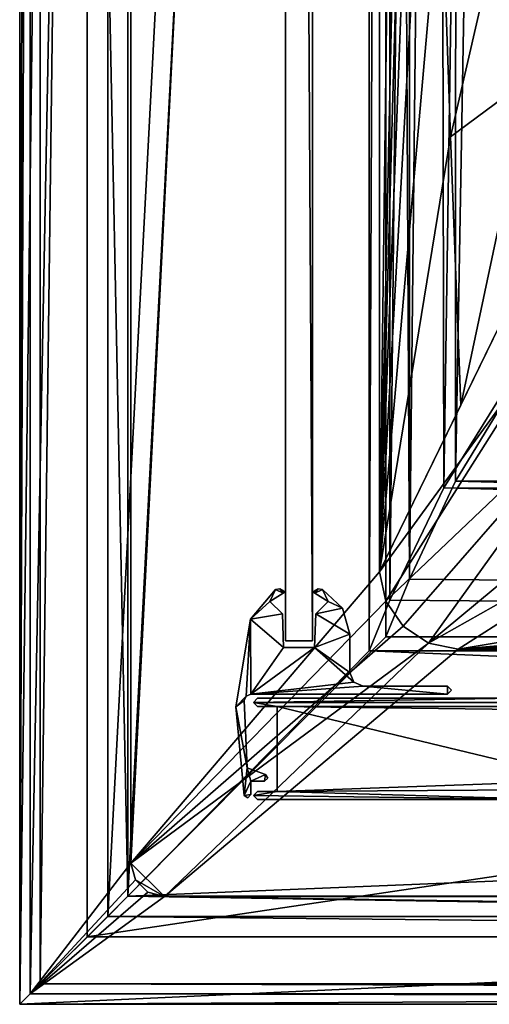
# Model space of a CAD drawing. Header units: metres. Extents: x -1004 to 0, y -808 to 0.
# Tile 1 of 97: x -1004 to -935, y -804 to -658. Entities that reach past the tile are written whole.
import ezdxf

# ---------------------------------------------------------------- set-up
doc = ezdxf.new("R2010")
doc.units = ezdxf.units.M

msp = doc.modelspace()

# ---------------------------------------------------------------- linework, layer by layer
at = {"layer": 'top0'}
for points in [[(-34.461109, -759.310669, 2062.759766), (-930.71106, -758.710327, 2062.759766), (-969.456116, -759.310669, 2062.759766)], [(-930.71106, -758.710327, 2062.759766), (-968.858765, -758.710327, 2062.759766), (-969.456116, -759.310669, 2062.759766)], [(-968.858765, -758.710327, 163.059708), (-969.456116, -759.310669, 163.059708), (-968.858765, -758.710327, 2062.759766)], [(-969.456116, -759.310669, 163.059708), (-969.456116, -759.310669, 2062.759766), (-968.858765, -758.710327, 2062.759766)], [(-969.456116, -759.310669, 163.059708), (-930.71106, -758.710327, 163.059708), (-34.461109, -759.310669, 163.059708)], [(-969.456116, -759.310669, 163.059708), (-968.858765, -758.710327, 163.059708), (-930.71106, -758.710327, 163.059708)], [(-34.461109, -759.310669, 2062.759766), (-969.456116, -759.310669, 2062.759766), (-37.958637, -759.910339, 2062.759766)], [(-37.958637, -759.910339, 2062.759766), (-969.456116, -759.310669, 2062.759766), (-965.958618, -759.910339, 2062.759766)], [(-969.456116, -759.310669, 2062.759766), (-968.858765, -759.910339, 2062.759766), (-965.958618, -759.910339, 2062.759766)], [(-969.456116, -759.310669, 163.059708), (-968.858765, -759.910339, 163.059708), (-969.456116, -759.310669, 2062.759766)], [(-968.858765, -759.910339, 163.059708), (-968.858765, -759.910339, 2062.759766), (-969.456116, -759.310669, 2062.759766)], [(-965.958618, -759.910339, 163.059708), (-969.456116, -759.310669, 163.059708), (-37.958637, -759.910339, 163.059708)], [(-37.958637, -759.910339, 163.059708), (-969.456116, -759.310669, 163.059708), (-34.461109, -759.310669, 163.059708)], [(-965.958618, -759.910339, 163.059708), (-968.858765, -759.910339, 163.059708), (-969.456116, -759.310669, 163.059708)], [(-968.858765, -758.710327, 163.059708), (-968.858765, -758.710327, 2062.759766), (-930.71106, -758.710327, 163.059708)], [(-968.858765, -758.710327, 2062.759766), (-930.71106, -758.710327, 2062.759766), (-930.71106, -758.710327, 163.059708)], [(-965.958618, -759.910339, 163.059708), (-965.958618, -759.910339, 2062.759766), (-968.858765, -759.910339, 163.059708)], [(-965.958618, -759.910339, 2062.759766), (-968.858765, -759.910339, 2062.759766), (-968.858765, -759.910339, 163.059708)], [(-37.958637, -759.910339, 2062.759766), (-965.958618, -759.910339, 2062.759766), (-83.458664, -770.893066, 2062.759766)], [(-83.458664, -770.893066, 2062.759766), (-965.958618, -759.910339, 2062.759766), (-920.458618, -770.893127, 2062.759766)], [(-965.958618, -759.910339, 2062.759766), (-965.958618, -772.510315, 2062.759766), (-920.458618, -770.893127, 2062.759766)], [(-965.958618, -759.910339, 163.059708), (-965.958618, -772.510315, 163.059708), (-965.958618, -759.910339, 2062.759766)], [(-965.958618, -772.510315, 163.059708), (-965.958618, -772.510315, 2062.759766), (-965.958618, -759.910339, 2062.759766)], [(-920.458618, -770.893127, 163.059708), (-965.958618, -759.910339, 163.059708), (-83.458664, -770.893066, 163.059708)], [(-83.458664, -770.893066, 163.059708), (-965.958618, -759.910339, 163.059708), (-37.958637, -759.910339, 163.059708)], [(-965.958618, -759.910339, 163.059708), (-920.458618, -770.893127, 163.059708), (-965.958618, -772.510315, 163.059708)], [(-920.458618, -770.893127, 2062.759766), (-965.958618, -772.510315, 2062.759766), (-921.429993, -772.239868, 2062.759766)], [(-920.458618, -770.893127, 163.059708), (-921.429993, -772.239868, 163.059708), (-965.958618, -772.510315, 163.059708)], [(-968.858765, -772.510315, 2062.759766), (-969.455872, -773.110596, 2062.759766), (-965.958618, -772.510315, 2062.759766)], [(-969.455872, -773.110596, 2062.759766), (-924.958618, -773.710327, 2062.759766), (-965.958618, -772.510315, 2062.759766)], [(-968.858765, -772.510315, 163.059708), (-969.455872, -773.110596, 163.059708), (-968.858765, -772.510315, 2062.759766)], [(-969.455872, -773.110596, 163.059708), (-969.455872, -773.110596, 2062.759766), (-968.858765, -772.510315, 2062.759766)], [(-969.455872, -773.110596, 163.059708), (-965.958618, -772.510315, 163.059708), (-924.958618, -773.710327, 163.059708)], [(-969.455872, -773.110596, 163.059708), (-968.858765, -772.510315, 163.059708), (-965.958618, -772.510315, 163.059708)], [(-968.858765, -772.510315, 163.059708), (-968.858765, -772.510315, 2062.759766), (-965.958618, -772.510315, 163.059708)], [(-968.858765, -772.510315, 2062.759766), (-965.958618, -772.510315, 2062.759766), (-965.958618, -772.510315, 163.059708)], [(-965.958618, -772.510315, 2062.759766), (-924.958618, -773.710327, 2062.759766), (-921.429993, -772.239868, 2062.759766)], [(-965.958618, -772.510315, 163.059708), (-921.429993, -772.239868, 163.059708), (-924.958618, -773.710327, 163.059708)], [(-969.455872, -773.110596, 2062.759766), (-968.858765, -773.710327, 2062.759766), (-924.958618, -773.710327, 2062.759766)], [(-969.455872, -773.110596, 163.059708), (-968.858765, -773.710327, 163.059708), (-969.455872, -773.110596, 2062.759766)], [(-968.858765, -773.710327, 163.059708), (-968.858765, -773.710327, 2062.759766), (-969.455872, -773.110596, 2062.759766)], [(-968.858765, -773.710327, 163.059708), (-969.455872, -773.110596, 163.059708), (-924.958618, -773.710327, 163.059708)], [(-968.858765, -773.710327, 163.059708), (-924.958618, -773.710327, 163.059708), (-968.858765, -773.710327, 2062.759766)], [(-924.958618, -773.710327, 163.059708), (-924.958618, -773.710327, 2062.759766), (-968.858765, -773.710327, 2062.759766)]]:
    msp.add_3dface(points, dxfattribs=at)
at = {"layer": 'top012'}
for points in [[(-960.700806, -57.206142, 164.559738), (-960.700806, -750.206116, 164.559738), (-964.700806, -57.206142, 164.559738)], [(-960.700806, -750.206116, 164.559738), (-964.700806, -750.206116, 164.559738), (-964.700806, -57.206142, 164.559738)], [(-964.700806, -57.206142, 2061.559814), (-964.700806, -57.206142, 164.559738), (-964.700806, -750.206116, 2061.559814)], [(-964.700806, -57.206142, 164.559738), (-964.700806, -750.206116, 164.559738), (-964.700806, -750.206116, 2061.559814)], [(-960.700806, -57.206142, 2061.559814), (-964.700806, -57.206142, 2061.559814), (-960.700806, -750.206116, 2061.559814)], [(-964.700806, -57.206142, 2061.559814), (-964.700806, -750.206116, 2061.559814), (-960.700806, -750.206116, 2061.559814)], [(-960.700806, -750.206116, 2061.559814), (-960.700806, -750.206116, 164.559738), (-960.700806, -57.206142, 2061.559814)], [(-960.700806, -750.206116, 164.559738), (-960.700806, -57.206142, 164.559738), (-960.700806, -57.206142, 2061.559814)], [(-960.700806, -750.206116, 2061.559814), (-964.700806, -750.206116, 2061.559814), (-960.700806, -750.206116, 164.559738)], [(-964.700806, -750.206116, 2061.559814), (-964.700806, -750.206116, 164.559738), (-960.700806, -750.206116, 164.559738)]]:
    msp.add_3dface(points, dxfattribs=at)
at = {"layer": 'top01234'}
for points in [[(-966.189392, -742.577332, 163.059708), (-967.015076, -744.355042, 163.059708), (-969.865967, -747.00061, 163.059708)], [(-969.865967, -747.00061, 2063.059814), (-966.189392, -742.577332, 2063.059814), (-969.865967, -747.00061, 163.059708)], [(-966.189392, -742.577332, 2063.059814), (-966.189392, -742.577332, 163.059708), (-969.865967, -747.00061, 163.059708)], [(-969.865967, -747.00061, 2063.059814), (-967.015076, -744.355042, 2063.059814), (-966.189392, -742.577332, 2063.059814)], [(-965.029175, -743.147949, 163.059708), (-967.015076, -744.355042, 163.059708), (-966.189392, -742.577332, 163.059708)], [(-967.015076, -744.355042, 2063.059814), (-965.029175, -743.147949, 2063.059814), (-966.189392, -742.577332, 2063.059814)], [(-965.029175, -743.147949, 2063.059814), (-967.015076, -744.355042, 2063.059814), (-965.029175, -743.147949, 163.059708)], [(-967.015076, -744.355042, 2063.059814), (-967.015076, -744.355042, 163.059708), (-965.029175, -743.147949, 163.059708)], [(-965.521057, -742.484619, 163.059708), (-965.029175, -743.147949, 163.059708), (-966.189392, -742.577332, 163.059708)], [(-966.189392, -742.577332, 2063.059814), (-965.521057, -742.484619, 2063.059814), (-966.189392, -742.577332, 163.059708)], [(-965.521057, -742.484619, 2063.059814), (-965.521057, -742.484619, 163.059708), (-966.189392, -742.577332, 163.059708)], [(-966.189392, -742.577332, 2063.059814), (-965.029175, -743.147949, 2063.059814), (-965.521057, -742.484619, 2063.059814)], [(-965.521057, -742.484619, 163.059708), (-964.944946, -742.835876, 163.059708), (-965.029175, -743.147949, 163.059708)], [(-965.521057, -742.484619, 2063.059814), (-964.944946, -742.835876, 2063.059814), (-965.521057, -742.484619, 163.059708)], [(-964.944946, -742.835876, 2063.059814), (-964.944946, -742.835876, 163.059708), (-965.521057, -742.484619, 163.059708)], [(-965.029175, -743.147949, 2063.059814), (-964.944946, -742.835876, 2063.059814), (-965.521057, -742.484619, 2063.059814)], [(-964.944946, -742.835876, 163.059708), (-964.908203, -743.013245, 163.059708), (-965.029175, -743.147949, 163.059708)], [(-965.029175, -743.147949, 2063.059814), (-964.908203, -743.013245, 2063.059814), (-964.944946, -742.835876, 2063.059814)], [(-964.908203, -743.013245, 2063.059814), (-965.029175, -743.147949, 2063.059814), (-964.908203, -743.013245, 163.059708)], [(-965.029175, -743.147949, 2063.059814), (-965.029175, -743.147949, 163.059708), (-964.908203, -743.013245, 163.059708)], [(-964.944946, -742.835876, 2063.059814), (-964.908203, -743.013245, 2063.059814), (-964.944946, -742.835876, 163.059708)], [(-964.908203, -743.013245, 2063.059814), (-964.908203, -743.013245, 163.059708), (-964.944946, -742.835876, 163.059708)], [(-960.493286, -743.013245, 163.059708), (-960.456665, -742.835876, 163.059708), (-960.372437, -743.147949, 163.059708)], [(-960.493286, -743.013245, 2063.059814), (-960.456665, -742.835876, 2063.059814), (-960.493286, -743.013245, 163.059708)], [(-960.456665, -742.835876, 2063.059814), (-960.456665, -742.835876, 163.059708), (-960.493286, -743.013245, 163.059708)], [(-960.372437, -743.147949, 2063.059814), (-960.456665, -742.835876, 2063.059814), (-960.493286, -743.013245, 2063.059814)], [(-960.372437, -743.147949, 2063.059814), (-960.493286, -743.013245, 2063.059814), (-960.372437, -743.147949, 163.059708)], [(-960.493286, -743.013245, 2063.059814), (-960.493286, -743.013245, 163.059708), (-960.372437, -743.147949, 163.059708)], [(-960.456665, -742.835876, 163.059708), (-959.880615, -742.484619, 163.059708), (-960.372437, -743.147949, 163.059708)], [(-960.456665, -742.835876, 2063.059814), (-959.880615, -742.484619, 2063.059814), (-960.456665, -742.835876, 163.059708)], [(-959.880615, -742.484619, 2063.059814), (-959.880615, -742.484619, 163.059708), (-960.456665, -742.835876, 163.059708)], [(-959.880615, -742.484619, 2063.059814), (-960.456665, -742.835876, 2063.059814), (-960.372437, -743.147949, 2063.059814)], [(-960.372437, -743.147949, 163.059708), (-959.880615, -742.484619, 163.059708), (-959.21228, -742.577332, 163.059708)], [(-959.21228, -742.577332, 2063.059814), (-959.880615, -742.484619, 2063.059814), (-960.372437, -743.147949, 2063.059814)], [(-958.386597, -744.355042, 163.059753), (-960.372437, -743.147949, 163.059708), (-959.21228, -742.577332, 163.059708)], [(-959.21228, -742.577332, 2063.059814), (-960.372437, -743.147949, 2063.059814), (-958.386597, -744.355042, 2063.059814)], [(-958.386597, -744.355042, 2063.059814), (-960.372437, -743.147949, 2063.059814), (-958.386597, -744.355042, 163.059753)], [(-960.372437, -743.147949, 2063.059814), (-960.372437, -743.147949, 163.059708), (-958.386597, -744.355042, 163.059753)], [(-959.880615, -742.484619, 2063.059814), (-959.21228, -742.577332, 2063.059814), (-959.880615, -742.484619, 163.059708)], [(-959.21228, -742.577332, 2063.059814), (-959.21228, -742.577332, 163.059708), (-959.880615, -742.484619, 163.059708)], [(-958.386597, -744.355042, 163.059753), (-959.21228, -742.577332, 163.059708), (-956.284729, -745.339966, 163.059708)], [(-959.21228, -742.577332, 2063.059814), (-956.284729, -745.339966, 2063.059814), (-959.21228, -742.577332, 163.059708)], [(-956.284729, -745.339966, 2063.059814), (-956.284729, -745.339966, 163.059708), (-959.21228, -742.577332, 163.059708)], [(-956.284729, -745.339966, 2063.059814), (-959.21228, -742.577332, 2063.059814), (-958.386597, -744.355042, 2063.059814)], [(-967.015076, -744.355042, 163.059708), (-965.168762, -746.201355, 163.059708), (-969.865967, -747.00061, 163.059708)], [(-965.168762, -746.201355, 2063.059814), (-967.015076, -744.355042, 2063.059814), (-969.865967, -747.00061, 2063.059814)], [(-967.015076, -744.355042, 2063.059814), (-965.168762, -746.201355, 2063.059814), (-967.015076, -744.355042, 163.059708)], [(-965.168762, -746.201355, 2063.059814), (-965.168762, -746.201355, 163.059708), (-967.015076, -744.355042, 163.059708)], [(-960.23291, -746.201355, 163.059708), (-958.386597, -744.355042, 163.059753), (-956.284729, -745.339966, 163.059708)], [(-960.23291, -746.201355, 163.059708), (-960.23291, -746.201355, 2063.059814), (-958.386597, -744.355042, 163.059753)], [(-960.23291, -746.201355, 2063.059814), (-958.386597, -744.355042, 2063.059814), (-958.386597, -744.355042, 163.059753)], [(-956.284729, -745.339966, 2063.059814), (-958.386597, -744.355042, 2063.059814), (-960.23291, -746.201355, 2063.059814)], [(-969.865967, -747.00061, 163.059708), (-965.168762, -746.201355, 163.059708), (-964.993958, -751.206116, 163.059708)], [(-964.993958, -751.206116, 2063.059814), (-965.168762, -746.201355, 2063.059814), (-969.865967, -747.00061, 2063.059814)], [(-965.168762, -746.201355, 2063.059814), (-964.993958, -751.206116, 2063.059814), (-965.168762, -746.201355, 163.059708)], [(-964.993958, -751.206116, 2063.059814), (-964.993958, -751.206116, 163.059708), (-965.168762, -746.201355, 163.059708)], [(-960.407654, -751.206116, 163.059708), (-960.23291, -746.201355, 163.059708), (-955.200806, -749.216614, 163.059708)], [(-960.407654, -751.206116, 163.059708), (-960.407654, -751.206116, 2063.059814), (-960.23291, -746.201355, 163.059708)], [(-960.407654, -751.206116, 2063.059814), (-960.23291, -746.201355, 2063.059814), (-960.23291, -746.201355, 163.059708)], [(-955.200806, -749.216614, 2063.059814), (-960.23291, -746.201355, 2063.059814), (-960.407654, -751.206116, 2063.059814)], [(-960.23291, -746.201355, 163.059708), (-956.284729, -745.339966, 163.059708), (-955.200806, -749.216614, 163.059708)], [(-955.200806, -749.216614, 2063.059814), (-956.284729, -745.339966, 2063.059814), (-960.23291, -746.201355, 2063.059814)], [(-956.284729, -745.339966, 2063.059814), (-955.200806, -749.216614, 2063.059814), (-956.284729, -745.339966, 163.059708)], [(-955.200806, -749.216614, 2063.059814), (-955.200806, -749.216614, 163.059708), (-956.284729, -745.339966, 163.059708)], [(-972.064636, -759.978821, 163.059708), (-969.865967, -747.00061, 163.059708), (-970.509827, -758.380737, 163.059708)], [(-972.064636, -759.978821, 2063.059814), (-969.865967, -747.00061, 2063.059814), (-972.064636, -759.978821, 163.059708)], [(-969.865967, -747.00061, 2063.059814), (-969.865967, -747.00061, 163.059708), (-972.064636, -759.978821, 163.059708)], [(-969.865967, -747.00061, 2063.059814), (-972.064636, -759.978821, 2063.059814), (-970.509827, -758.380737, 2063.059814)], [(-970.509827, -758.380737, 163.059708), (-969.865967, -747.00061, 163.059708), (-969.823792, -758.10614, 163.059708)], [(-969.823792, -758.10614, 2063.059814), (-969.865967, -747.00061, 2063.059814), (-970.509827, -758.380737, 2063.059814)], [(-969.865967, -747.00061, 163.059708), (-964.993958, -751.206116, 163.059708), (-969.823792, -758.10614, 163.059708)], [(-964.993958, -751.206116, 2063.059814), (-969.865967, -747.00061, 2063.059814), (-969.823792, -758.10614, 2063.059814)], [(-960.407654, -751.206116, 163.059708), (-955.200806, -749.216614, 163.059708), (-955.200806, -754.906128, 163.059708)], [(-955.200806, -754.906128, 2063.059814), (-955.200806, -749.216614, 2063.059814), (-960.407654, -751.206116, 2063.059814)], [(-955.200806, -749.216614, 163.059708), (-955.200806, -749.216614, 2063.059814), (-955.200806, -754.906128, 163.059708)], [(-955.200806, -749.216614, 2063.059814), (-955.200806, -754.906128, 2063.059814), (-955.200806, -754.906128, 163.059708)], [(-969.823792, -758.10614, 163.059708), (-960.407654, -751.206116, 163.059708), (-954.612732, -756.318115, 163.059708)], [(-969.823792, -758.10614, 163.059708), (-964.993958, -751.206116, 163.059708), (-960.407654, -751.206116, 163.059708)], [(-960.407654, -751.206116, 2063.059814), (-969.823792, -758.10614, 2063.059814), (-954.612732, -756.318115, 2063.059814)], [(-960.407654, -751.206116, 2063.059814), (-964.993958, -751.206116, 2063.059814), (-969.823792, -758.10614, 2063.059814)], [(-964.993958, -751.206116, 163.059708), (-964.993958, -751.206116, 2063.059814), (-960.407654, -751.206116, 163.059708)], [(-964.993958, -751.206116, 2063.059814), (-960.407654, -751.206116, 2063.059814), (-960.407654, -751.206116, 163.059708)], [(-954.612732, -756.318115, 163.059708), (-960.407654, -751.206116, 163.059708), (-955.200806, -754.906128, 163.059708)], [(-955.200806, -754.906128, 2063.059814), (-960.407654, -751.206116, 2063.059814), (-954.612732, -756.318115, 2063.059814)], [(-955.200806, -754.906128, 2063.059814), (-954.612732, -756.318115, 2063.059814), (-955.200806, -754.906128, 163.059708)], [(-954.612732, -756.318115, 2063.059814), (-954.612732, -756.318115, 163.059708), (-955.200806, -754.906128, 163.059708)], [(-953.200806, -756.906128, 163.059708), (-969.823792, -758.10614, 163.059708), (-954.612732, -756.318115, 163.059708)], [(-954.612732, -756.318115, 2063.059814), (-969.823792, -758.10614, 2063.059814), (-953.200806, -756.906128, 2063.059814)], [(-954.612732, -756.318115, 2063.059814), (-953.200806, -756.906128, 2063.059814), (-954.612732, -756.318115, 163.059708)], [(-953.200806, -756.906128, 2063.059814), (-953.200806, -756.906128, 163.059708), (-954.612732, -756.318115, 163.059708)], [(-969.823792, -758.10614, 2063.059814), (-970.509827, -758.380737, 2063.059814), (-969.823792, -758.10614, 163.059708)], [(-970.509827, -758.380737, 2063.059814), (-970.509827, -758.380737, 163.059708), (-969.823792, -758.10614, 163.059708)], [(-940.753479, -758.10614, 163.059708), (-969.823792, -758.10614, 163.059708), (-953.200806, -756.906128, 163.059708)], [(-969.823792, -758.10614, 2063.059814), (-940.753479, -758.10614, 2063.059814), (-953.200806, -756.906128, 2063.059814)], [(-940.753479, -758.10614, 2063.059814), (-969.823792, -758.10614, 2063.059814), (-940.753479, -758.10614, 163.059708)], [(-969.823792, -758.10614, 2063.059814), (-969.823792, -758.10614, 163.059708), (-940.753479, -758.10614, 163.059708)], [(-940.753479, -756.906128, 163.059708), (-940.753479, -758.10614, 163.059708), (-953.200806, -756.906128, 163.059708)], [(-953.200806, -756.906128, 163.059708), (-953.200806, -756.906128, 2063.059814), (-940.753479, -756.906128, 163.059708)], [(-953.200806, -756.906128, 2063.059814), (-940.753479, -756.906128, 2063.059814), (-940.753479, -756.906128, 163.059708)], [(-953.200806, -756.906128, 2063.059814), (-940.753479, -758.10614, 2063.059814), (-940.753479, -756.906128, 2063.059814)], [(-940.753479, -756.906128, 163.059708), (-940.155823, -757.506042, 163.059753), (-940.753479, -758.10614, 163.059708)], [(-940.753479, -756.906128, 2063.059814), (-940.155823, -757.506042, 2063.059814), (-940.753479, -756.906128, 163.059708)], [(-940.155823, -757.506042, 2063.059814), (-940.155823, -757.506042, 163.059753), (-940.753479, -756.906128, 163.059708)], [(-940.753479, -758.10614, 2063.059814), (-940.155823, -757.506042, 2063.059814), (-940.753479, -756.906128, 2063.059814)], [(-940.155823, -757.506042, 2063.059814), (-940.753479, -758.10614, 2063.059814), (-940.155823, -757.506042, 163.059753)], [(-940.753479, -758.10614, 2063.059814), (-940.753479, -758.10614, 163.059708), (-940.155823, -757.506042, 163.059753)], [(-970.822266, -759.050293, 163.059708), (-972.064636, -759.978821, 163.059708), (-970.509827, -758.380737, 163.059708)], [(-970.509827, -758.380737, 2063.059814), (-972.064636, -759.978821, 2063.059814), (-970.822266, -759.050293, 2063.059814)], [(-970.822266, -759.050293, 163.059708), (-970.358765, -769.010315, 163.059708), (-972.064636, -759.978821, 163.059708)], [(-972.064636, -759.978821, 2063.059814), (-970.358765, -769.010315, 2063.059814), (-970.822266, -759.050293, 2063.059814)], [(-970.509827, -758.380737, 2063.059814), (-970.822266, -759.050293, 2063.059814), (-970.509827, -758.380737, 163.059708)], [(-970.822266, -759.050293, 2063.059814), (-970.822266, -759.050293, 163.059708), (-970.509827, -758.380737, 163.059708)], [(-970.822266, -759.050293, 2063.059814), (-970.358765, -769.010315, 2063.059814), (-970.822266, -759.050293, 163.059708)], [(-970.358765, -769.010315, 2063.059814), (-970.358765, -769.010315, 163.059708), (-970.822266, -759.050293, 163.059708)], [(-970.358765, -769.010315, 163.059708), (-970.802979, -773.081299, 163.059708), (-972.064636, -759.978821, 163.059708)], [(-970.802979, -773.081299, 2063.059814), (-972.064636, -759.978821, 2063.059814), (-970.802979, -773.081299, 163.059708)], [(-972.064636, -759.978821, 2063.059814), (-972.064636, -759.978821, 163.059708), (-970.802979, -773.081299, 163.059708)], [(-972.064636, -759.978821, 2063.059814), (-970.802979, -773.081299, 2063.059814), (-970.358765, -769.010315, 2063.059814)], [(-970.802979, -773.081299, 163.059708), (-970.358765, -769.010315, 163.059708), (-969.830322, -770.962585, 163.059708)], [(-970.802979, -773.081299, 2063.059814), (-969.830322, -770.962585, 2063.059814), (-970.358765, -769.010315, 2063.059814)], [(-970.358765, -769.010315, 163.059708), (-967.659302, -769.992737, 163.059708), (-969.830322, -770.962585, 163.059708)], [(-970.358765, -769.010315, 2063.059814), (-967.659302, -769.992737, 2063.059814), (-970.358765, -769.010315, 163.059708)], [(-967.659302, -769.992737, 2063.059814), (-967.659302, -769.992737, 163.059708), (-970.358765, -769.010315, 163.059708)], [(-970.358765, -769.010315, 2063.059814), (-969.830322, -770.962585, 2063.059814), (-967.659302, -769.992737, 2063.059814)], [(-969.830322, -770.962585, 163.059708), (-967.659302, -769.992737, 163.059708), (-967.830322, -770.962585, 163.059708)], [(-969.830322, -770.962585, 2063.059814), (-967.830322, -770.962585, 2063.059814), (-967.659302, -769.992737, 2063.059814)], [(-967.659302, -769.992737, 163.059708), (-967.339233, -770.549194, 163.059708), (-967.830322, -770.962585, 163.059708)], [(-967.659302, -769.992737, 2063.059814), (-967.830322, -770.962585, 2063.059814), (-967.339233, -770.549194, 2063.059814)], [(-967.659302, -769.992737, 2063.059814), (-967.339233, -770.549194, 2063.059814), (-967.659302, -769.992737, 163.059708)], [(-967.339233, -770.549194, 2063.059814), (-967.339233, -770.549194, 163.059708), (-967.659302, -769.992737, 163.059708)], [(-969.830322, -770.962585, 163.059708), (-969.830322, -772.969849, 163.059708), (-970.802979, -773.081299, 163.059708)], [(-969.830322, -772.969849, 2063.059814), (-969.830322, -770.962585, 2063.059814), (-970.802979, -773.081299, 2063.059814)], [(-967.830322, -770.962585, 2063.059814), (-969.830322, -770.962585, 2063.059814), (-967.830322, -770.962585, 163.059708)], [(-969.830322, -770.962585, 2063.059814), (-969.830322, -770.962585, 163.059708), (-967.830322, -770.962585, 163.059708)], [(-969.830322, -770.962585, 163.059708), (-969.830322, -770.962585, 2063.059814), (-969.830322, -772.969849, 163.059708)], [(-969.830322, -770.962585, 2063.059814), (-969.830322, -772.969849, 2063.059814), (-969.830322, -772.969849, 163.059708)], [(-967.339233, -770.549194, 2063.059814), (-967.830322, -770.962585, 2063.059814), (-967.339233, -770.549194, 163.059708)], [(-967.830322, -770.962585, 2063.059814), (-967.830322, -770.962585, 163.059708), (-967.339233, -770.549194, 163.059708)], [(-969.830322, -772.969849, 163.059708), (-970.26709, -773.457886, 163.059708), (-970.802979, -773.081299, 163.059708)], [(-970.26709, -773.457886, 2063.059814), (-969.830322, -772.969849, 2063.059814), (-970.802979, -773.081299, 2063.059814)], [(-970.26709, -773.457886, 2063.059814), (-970.802979, -773.081299, 2063.059814), (-970.26709, -773.457886, 163.059708)], [(-970.802979, -773.081299, 2063.059814), (-970.802979, -773.081299, 163.059708), (-970.26709, -773.457886, 163.059708)], [(-969.830322, -772.969849, 2063.059814), (-970.26709, -773.457886, 2063.059814), (-969.830322, -772.969849, 163.059708)], [(-970.26709, -773.457886, 2063.059814), (-970.26709, -773.457886, 163.059708), (-969.830322, -772.969849, 163.059708)]]:
    msp.add_3dface(points, dxfattribs=at)
at = {"layer": 'top0123413'}
for points in [[(-994.037292, -10), (-1004.037292, -804.032166), (-1004.037292, 0)], [(-1004.037292, 0), (-1004.037292, -804.032166), (-1002.510071, -1.527202, 175)], [(-1004.037292, -804.032166), (-1002.510071, -802.504944, 175), (-1002.510071, -1.527202, 175)], [(-1002.510071, -1.527202, 175), (-1002.510071, -802.504944, 175), (-987.575928, -20.921553, 175)], [(-994.037292, -10), (-994.037292, -794.032166), (-1004.037292, -804.032166)], [(-994.037292, -794.032166), (-994.037292, -10), (-994.037292, -794.032166, 90)], [(-994.037292, -10), (-994.037292, -10, 90), (-994.037292, -794.032166, 90)], [(-994.037292, -794.032166, 90), (-994.037292, -10, 90), (-787.024658, -763.271118, 90)], [(-787.024658, -763.271118, 90), (-994.037292, -10, 90), (-533.424561, -638.481384, 90)], [(-987.575928, -20.921553, 175), (-1002.510071, -802.504944, 175), (-987.575928, -783.110596, 175)], [(-987.575928, -783.110596, 163.059708), (-950.935486, -64.630676, 163.059708), (-987.575928, -20.921553, 163.059708)], [(-987.575928, -783.110596, 175), (-987.575928, -783.110596, 163.059708), (-987.575928, -20.921553, 175)], [(-987.575928, -783.110596, 163.059708), (-987.575928, -20.921553, 163.059708), (-987.575928, -20.921553, 175)], [(-950.816833, -739.955444, 163.059708), (-950.935486, -64.630676, 163.059708), (-987.575928, -783.110596, 163.059708)], [(-950.816833, -739.955444, 163.059708), (-945.404663, -317.683228, 138.227234), (-950.935486, -64.630676, 163.059708)], [(-945.113525, -476.788971, 137.038986), (-945.404663, -317.683228, 138.227234), (-950.816833, -739.955444, 163.059708)], [(-944.537354, -516.559998, 136.816986), (-945.113525, -476.788971, 137.038986), (-950.816833, -739.955444, 163.059708)], [(-944.537354, -516.559998, 136.816986), (-950.816833, -739.955444, 163.059708), (-943.76825, -556.325623, 136.619598)], [(-950.816833, -739.955444, 163.059708), (-942.807739, -596.084167, 136.443268), (-943.76825, -556.325623, 136.619598)], [(-950.816833, -739.955444, 163.059708), (-941.654846, -635.832581, 136.283875), (-942.807739, -596.084167, 136.443268)], [(-940.308167, -675.568787, 136.137054), (-941.654846, -635.832581, 136.283875), (-950.816833, -739.955444, 163.059708)], [(-931.173462, -635.794861, 108.925217), (-941.654846, -635.832581, 136.283875), (-940.308167, -675.568787, 136.137054)], [(-928.493896, -666.817932, 108.383713), (-931.173462, -635.794861, 108.925217), (-940.308167, -675.568787, 136.137054)], [(-928.493896, -666.817932, 108.383713), (-940.308167, -675.568787, 136.137054), (-938.7677, -715.296021, 135.99823)], [(-926.304443, -689.748474, 107.983452), (-928.493896, -666.817932, 108.383713), (-938.7677, -715.296021, 135.99823)], [(-938.7677, -715.296021, 135.99823), (-940.308167, -675.568787, 136.137054), (-950.816833, -739.955444, 163.059708)], [(-938.7677, -715.296021, 135.99823), (-950.816833, -739.955444, 163.059708), (-926.304443, -689.748474, 107.983452)], [(-950.816833, -739.955444, 163.059708), (-922.924622, -701.699097, 107.774857), (-926.304443, -689.748474, 107.983452)], [(-950.816833, -739.955444, 163.059708), (-949.862427, -744.342712, 163.059708), (-922.924622, -701.699097, 107.774857)], [(-949.862427, -744.342712, 163.059708), (-915.722534, -711.811768, 107.598343), (-922.924622, -701.699097, 107.774857)], [(-949.862427, -744.342712, 163.059708), (-947.294312, -748.033325, 163.059708), (-915.722534, -711.811768, 107.598343)], [(-947.294312, -748.033325, 163.059708), (-943.556763, -750.533447, 163.059708), (-915.722534, -711.811768, 107.598343)], [(-915.722534, -711.811768, 107.598343), (-943.556763, -750.533447, 163.059708), (-905.548462, -718.979797, 107.473221)], [(-943.556763, -750.533447, 163.059708), (-893.519409, -722.321716, 107.414894), (-905.548462, -718.979797, 107.473221)], [(-943.556763, -750.533447, 163.059708), (-939.157776, -751.444458, 163.059708), (-893.519409, -722.321716, 107.414894)], [(-893.519409, -722.321716, 107.414894), (-939.157776, -751.444458, 163.059708), (-864.895691, -739.092041, 135.433685)], [(-939.157776, -751.444458, 163.059708), (-813.088989, -740.825867, 135.221756), (-864.895691, -739.092041, 135.433685)], [(-949.862427, -744.342712, 163.059708), (-950.816833, -739.955444, 163.059708), (-987.575928, -783.110596, 163.059708)], [(-813.088989, -740.825867, 135.221756), (-939.157776, -751.444458, 163.059708), (-761.266541, -742.300293, 135.031372)], [(-939.157776, -751.444458, 163.059708), (-709.43103, -743.512634, 134.868439), (-761.266541, -742.300293, 135.031372)], [(-939.157776, -751.444458, 163.059708), (-657.586243, -744.4599, 134.737961), (-709.43103, -743.512634, 134.868439)], [(-987.575928, -783.110596, 163.059708), (-947.294312, -748.033325, 163.059708), (-949.862427, -744.342712, 163.059708)], [(-605.734558, -745.139038, 134.642822), (-657.586243, -744.4599, 134.737961), (-939.157776, -751.444458, 163.059708)], [(-64.87928, -751.444458, 163.059708), (-605.734558, -745.139038, 134.642822), (-939.157776, -751.444458, 163.059708)], [(-943.556763, -750.533447, 163.059708), (-947.294312, -748.033325, 163.059708), (-987.575928, -783.110596, 163.059708)], [(-982.615723, -788.070801, 163.059708), (-943.556763, -750.533447, 163.059708), (-987.575928, -783.110596, 163.059708)], [(-939.157776, -751.444458, 163.059708), (-943.556763, -750.533447, 163.059708), (-982.615723, -788.070801, 163.059708)], [(-21.421581, -788.070801, 163.059708), (-939.157776, -751.444458, 163.059708), (-982.615723, -788.070801, 163.059708)], [(-64.87928, -751.444458, 163.059708), (-939.157776, -751.444458, 163.059708), (-21.421581, -788.070801, 163.059708)], [(-787.024658, -794.032166, 90), (-994.037292, -794.032166, 90), (-787.024658, -763.271118, 90)], [(-1002.510071, -802.504944, 175), (-986.911377, -785.590698, 175), (-987.575928, -783.110596, 175)], [(-987.575928, -783.110596, 163.059708), (-986.911377, -785.590698, 163.059708), (-982.615723, -788.070801, 163.059708)], [(-987.575928, -783.110596, 163.059708), (-987.575928, -783.110596, 175), (-986.911377, -785.590698, 163.059708)], [(-987.575928, -783.110596, 175), (-986.911377, -785.590698, 175), (-986.911377, -785.590698, 163.059708)], [(-1002.510071, -802.504944, 175), (-985.095825, -787.40625, 175), (-986.911377, -785.590698, 175)], [(-986.911377, -785.590698, 163.059708), (-985.095825, -787.40625, 163.059708), (-982.615723, -788.070801, 163.059708)], [(-985.095825, -787.40625, 175), (-985.095825, -787.40625, 163.059708), (-986.911377, -785.590698, 163.059708)], [(-986.911377, -785.590698, 163.059708), (-986.911377, -785.590698, 175), (-985.095825, -787.40625, 175)], [(-982.615723, -788.070801, 175), (-985.095825, -787.40625, 175), (-1002.510071, -802.504944, 175)], [(-982.615723, -788.070801, 175), (-982.615723, -788.070801, 163.059708), (-985.095825, -787.40625, 175)], [(-982.615723, -788.070801, 163.059708), (-985.095825, -787.40625, 163.059708), (-985.095825, -787.40625, 175)], [(-1.527213, -802.504944, 175), (-982.615723, -788.070801, 175), (-1002.510071, -802.504944, 175)], [(-21.421581, -788.070801, 175), (-982.615723, -788.070801, 175), (-1.527213, -802.504944, 175)], [(-21.421581, -788.070801, 175), (-21.421581, -788.070801, 163.059708), (-982.615723, -788.070801, 175)], [(-21.421581, -788.070801, 163.059708), (-982.615723, -788.070801, 163.059708), (-982.615723, -788.070801, 175)], [(-994.037292, -794.032166), (-787.024658, -794.032166), (-1004.037292, -804.032166)], [(-1004.037292, -804.032166), (-787.024658, -794.032166), (-787.024658, -804.032166)], [(-994.037292, -794.032166, 90), (-787.024658, -794.032166, 90), (-994.037292, -794.032166)], [(-787.024658, -794.032166, 90), (-787.024658, -794.032166), (-994.037292, -794.032166)], [(-1002.510071, -802.504944, 175), (-1004.037292, -804.032166), (-787.024658, -802.890076, 130.867477)], [(-787.024658, -802.890076, 130.867477), (-1004.037292, -804.032166), (-787.024658, -804.032166)], [(-217.024689, -802.890076, 130.867477), (-1.527213, -802.504944, 175), (-1002.510071, -802.504944, 175)], [(-217.024689, -802.890076, 130.867477), (-1002.510071, -802.504944, 175), (-787.024658, -802.890076, 130.867477)]]:
    msp.add_3dface(points, dxfattribs=at)
at = {"layer": 'top0123414'}
for points in [[(-1004.018677, -804.016113, 2111.019775), (-1001.018677, -3.016087, 2111.019775), (-1004.018677, -0.016087, 2111.019775)], [(-1004.018677, -804.016113, 2050.999756), (-1004.018677, -0.016087, 2050.999756), (-988.018677, -788.016113, 2050.999756)], [(-1004.018677, -0.016087, 2050.999756), (-988.018677, -16.016087, 2050.999756), (-988.018677, -788.016113, 2050.999756)], [(-1004.018677, -804.016113, 2111.019775), (-1004.018677, -0.016087, 2111.019775), (-1004.018677, -804.016113, 2050.999756)], [(-1004.018677, -0.016087, 2111.019775), (-1004.018677, -0.016087, 2050.999756), (-1004.018677, -804.016113, 2050.999756)], [(-1001.018677, -801.016113, 2111.019775), (-1001.018677, -3.016087, 2111.019775), (-1004.018677, -804.016113, 2111.019775)], [(-1001.018677, -3.016087, 2053.855713), (-1001.018677, -801.016113, 2053.855713), (-991.018677, -13.016087, 2053.855713)], [(-1001.018677, -801.016113, 2111.019775), (-1001.018677, -801.016113, 2053.855713), (-1001.018677, -3.016087, 2111.019775)], [(-1001.018677, -801.016113, 2053.855713), (-1001.018677, -3.016087, 2053.855713), (-1001.018677, -3.016087, 2111.019775)], [(-991.018677, -13.016087, 2053.855713), (-1001.018677, -801.016113, 2053.855713), (-991.018677, -791.016113, 2053.855713)], [(-991.018677, -13.016087, 2065.279785), (-991.018677, -791.016113, 2065.279785), (-952.320618, -51.714104, 2065.279785)], [(-991.018677, -13.016087, 2053.855713), (-991.018677, -791.016113, 2053.855713), (-991.018677, -13.016087, 2065.279785)], [(-991.018677, -791.016113, 2053.855713), (-991.018677, -791.016113, 2065.279785), (-991.018677, -13.016087, 2065.279785)], [(-988.018677, -788.016113, 2050.999756), (-988.018677, -16.016087, 2050.999756), (-988.018677, -788.016113, 2063.023682)], [(-988.018677, -16.016087, 2050.999756), (-988.018677, -16.016087, 2063.023682), (-988.018677, -788.016113, 2063.023682)], [(-949.849792, -54.184963, 2063.023682), (-988.018677, -788.016113, 2063.023682), (-988.018677, -16.016087, 2063.023682)], [(-952.320618, -51.714104, 2065.279785), (-991.018677, -791.016113, 2065.279785), (-952.320618, -751.684326, 2065.279785)], [(-949.259888, -54.774872, 2076.154297), (-952.320618, -51.714104, 2065.279785), (-952.320618, -751.684326, 2065.279785)], [(-949.849792, -54.184963, 2063.023682), (-949.849792, -749.625977, 2063.023682), (-988.018677, -788.016113, 2063.023682)], [(-949.259888, -744.18219, 2076.154297), (-949.259888, -54.774872, 2076.154297), (-952.320618, -751.684326, 2065.279785)], [(-946.362122, -57.672649, 2075.415039), (-946.362122, -741.070984, 2075.415039), (-949.849792, -54.184963, 2063.023682)], [(-946.362122, -741.070984, 2075.415039), (-949.849792, -749.625977, 2063.023682), (-949.849792, -54.184963, 2063.023682)], [(-949.259888, -54.774872, 2076.154297), (-949.259888, -744.18219, 2076.154297), (-942.545349, -80.833534, 2094.340576)], [(-946.362122, -57.672649, 2075.415039), (-939.278992, -86.006744, 2094.30249), (-946.362122, -741.070984, 2075.415039)], [(-942.545349, -80.833534, 2094.340576), (-949.259888, -744.18219, 2076.154297), (-941.27301, -727.559326, 2097.011475)], [(-932.125671, -108.299606, 2112.649414), (-942.545349, -80.833534, 2094.340576), (-941.27301, -727.559326, 2097.011475)], [(-939.278992, -86.006744, 2094.30249), (-939.551636, -726.523193, 2093.723145), (-946.362122, -741.070984, 2075.415039)], [(-939.278992, -86.006744, 2094.30249), (-928.7276, -113.098167, 2112.361572), (-939.551636, -726.523193, 2093.723145)], [(-932.125671, -108.299606, 2112.649414), (-941.27301, -727.559326, 2097.011475), (-932.55365, -713.46698, 2112.021973)], [(-928.7276, -113.098167, 2112.361572), (-929.519958, -710.107422, 2111.224365), (-939.551636, -726.523193, 2093.723145)], [(-939.551636, -726.523193, 2093.723145), (-929.519958, -710.107422, 2111.224365), (-64.485641, -726.523254, 2093.7229)], [(-941.27301, -727.559326, 2097.011475), (-61.745216, -729.401245, 2094.885498), (-932.55365, -713.46698, 2112.021973)], [(-941.27301, -727.559326, 2097.011475), (-949.259888, -744.18219, 2076.154297), (-51.716675, -751.684326, 2065.279785)], [(-946.362122, -741.070984, 2075.415039), (-939.551636, -726.523193, 2093.723145), (-54.187531, -749.625977, 2063.023682)], [(-51.716675, -751.684326, 2065.279785), (-54.777439, -744.18219, 2076.154297), (-941.27301, -727.559326, 2097.011475)], [(-54.777439, -744.18219, 2076.154297), (-61.745216, -729.401245, 2094.885498), (-941.27301, -727.559326, 2097.011475)], [(-54.187531, -749.625977, 2063.023682), (-939.551636, -726.523193, 2093.723145), (-57.675217, -741.070984, 2075.415039)], [(-939.551636, -726.523193, 2093.723145), (-64.485641, -726.523254, 2093.7229), (-57.675217, -741.070984, 2075.415039)], [(-949.849792, -749.625977, 2063.023682), (-946.362122, -741.070984, 2075.415039), (-54.187531, -749.625977, 2063.023682)], [(-949.259888, -744.18219, 2076.154297), (-952.320618, -751.684326, 2065.279785), (-51.716675, -751.684326, 2065.279785)], [(-949.849792, -749.625977, 2063.023682), (-54.187531, -749.625977, 2063.023682), (-988.018677, -788.016113, 2063.023682)], [(-988.018677, -788.016113, 2063.023682), (-54.187531, -749.625977, 2063.023682), (-16.018654, -788.016113, 2063.023682)], [(-991.018677, -791.016113, 2065.279785), (-13.018654, -791.016113, 2065.279785), (-952.320618, -751.684326, 2065.279785)], [(-952.320618, -751.684326, 2065.279785), (-13.018654, -791.016113, 2065.279785), (-51.716675, -751.684326, 2065.279785)], [(-1004.018677, -804.016113, 2050.999756), (-988.018677, -788.016113, 2050.999756), (-0.018654, -804.016113, 2050.999756)], [(-988.018677, -788.016113, 2050.999756), (-16.018654, -788.016113, 2050.999756), (-0.018654, -804.016113, 2050.999756)], [(-16.018654, -788.016113, 2050.999756), (-988.018677, -788.016113, 2050.999756), (-16.018654, -788.016113, 2063.023682)], [(-988.018677, -788.016113, 2050.999756), (-988.018677, -788.016113, 2063.023682), (-16.018654, -788.016113, 2063.023682)], [(-1001.018677, -801.016113, 2053.855713), (-3.018654, -801.016113, 2053.855713), (-991.018677, -791.016113, 2053.855713)], [(-991.018677, -791.016113, 2053.855713), (-3.018654, -801.016113, 2053.855713), (-13.018654, -791.016113, 2053.855713)], [(-991.018677, -791.016113, 2053.855713), (-13.018654, -791.016113, 2053.855713), (-991.018677, -791.016113, 2065.279785)], [(-13.018654, -791.016113, 2053.855713), (-13.018654, -791.016113, 2065.279785), (-991.018677, -791.016113, 2065.279785)], [(-0.018654, -804.016113, 2111.019775), (-1001.018677, -801.016113, 2111.019775), (-1004.018677, -804.016113, 2111.019775)], [(-3.018654, -801.016113, 2111.019775), (-1001.018677, -801.016113, 2111.019775), (-0.018654, -804.016113, 2111.019775)], [(-1001.018677, -801.016113, 2053.855713), (-1001.018677, -801.016113, 2111.019775), (-3.018654, -801.016113, 2053.855713)], [(-1001.018677, -801.016113, 2111.019775), (-3.018654, -801.016113, 2111.019775), (-3.018654, -801.016113, 2053.855713)], [(-0.018654, -804.016113, 2111.019775), (-1004.018677, -804.016113, 2111.019775), (-0.018654, -804.016113, 2050.999756)], [(-1004.018677, -804.016113, 2111.019775), (-1004.018677, -804.016113, 2050.999756), (-0.018654, -804.016113, 2050.999756)]]:
    msp.add_3dface(points, dxfattribs=at)

doc.saveas('drawing.dxf')
